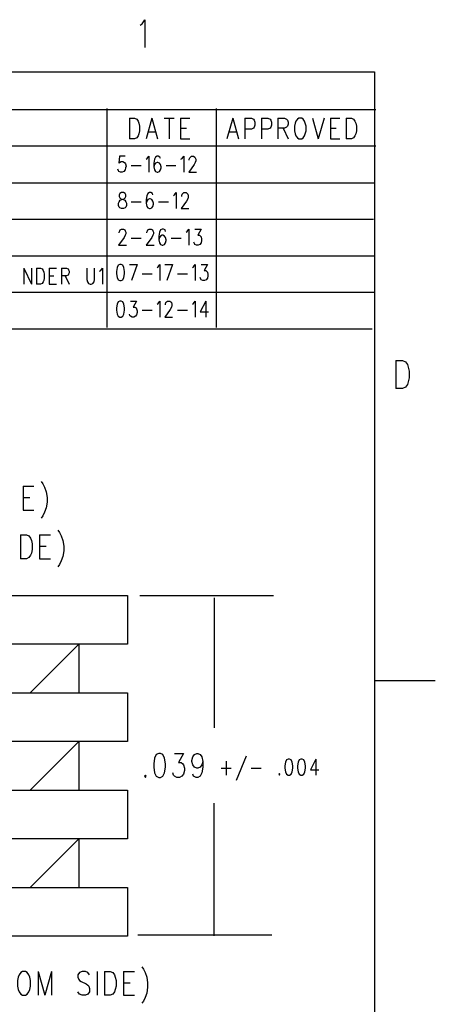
# Model space of a CAD drawing. Extents: x 0.9 to 16.1, y 0.6 to 10.4.
# Tile 31 of 31: x 14.6 to 16.1, y 6.8 to 10.4. Entities that reach past the tile are written whole.
import ezdxf

# ---------------------------------------------------------------- set-up
doc = ezdxf.new("R2010")
doc.units = 0
doc.layers.add('pho', color=1, linetype='CONTINUOUS')

msp = doc.modelspace()

# ---------------------------------------------------------------- linework, layer by layer
at = {"layer": 'pho', "color": 1}
for points in [[(15.04037, 10.36996), (15.05107, 10.38466), (15.05107, 10.28171)], [(15.03324, 10.36505), (15.04037, 10.36996)], [(1.10388, 10.19206), (15.89612, 10.19206)], [(12.13979, 10.18757), (12.13979, 9.64967), (15.27754, 9.64967)], [(15.89612, 10.19206), (15.89612, 0.77881)], [(15.9015, 10.0531), (12.13979, 10.0531)], [(12.13979, 10.0531), (12.13979, 9.5152), (15.89702, 9.5152)], [(14.90997, 10.05758), (14.90997, 9.65416)], [(15.3134, 10.05758), (15.3134, 9.65416)], [(14.99425, 10.022), (14.99425, 9.94552)], [(14.99425, 10.022), (15.01279, 10.022), (15.02073, 10.01836), (15.02603, 10.01108), (15.02868, 10.00379), (15.03133, 9.99287), (15.03133, 9.97466), (15.02868, 9.96373), (15.02603, 9.95645), (15.02073, 9.94916), (15.01279, 9.94552), (14.99425, 9.94552)], [(15.07636, 10.022), (15.05517, 9.94552)], [(15.07636, 10.022), (15.09755, 9.94552)], [(15.12139, 10.022), (15.15847, 10.022)], [(15.13993, 10.022), (15.13993, 9.94552)], [(15.18231, 10.022), (15.18231, 9.94552)], [(15.18231, 10.022), (15.21674, 10.022)], [(15.37404, 10.022), (15.35285, 9.94552)], [(15.37404, 10.022), (15.39523, 9.94552)], [(15.41906, 10.022), (15.41906, 9.94552)], [(15.41906, 10.022), (15.4429, 10.022), (15.45085, 10.01836), (15.4535, 10.01472), (15.45615, 10.00743), (15.45615, 9.99651), (15.4535, 9.98922), (15.45085, 9.98558), (15.4429, 9.98194), (15.41906, 9.98194)], [(15.47999, 10.022), (15.47999, 9.94552)], [(15.47999, 10.022), (15.50382, 10.022), (15.51177, 10.01836), (15.51442, 10.01472), (15.51707, 10.00743), (15.51707, 9.99651), (15.51442, 9.98922), (15.51177, 9.98558), (15.50382, 9.98194), (15.47999, 9.98194)], [(15.54091, 10.022), (15.54091, 9.94552)], [(15.54091, 10.022), (15.56475, 10.022), (15.57269, 10.01836), (15.57534, 10.01472), (15.57799, 10.00743), (15.57799, 10.00015), (15.57534, 9.99287), (15.57269, 9.98922), (15.56475, 9.98558), (15.54091, 9.98558)], [(15.61772, 10.022), (15.61242, 10.01836), (15.60713, 10.01108), (15.60448, 10.00379), (15.60183, 9.99287), (15.60183, 9.97466), (15.60448, 9.96373), (15.60713, 9.95645), (15.61242, 9.94916), (15.61772, 9.94552), (15.62832, 9.94552), (15.63361, 9.94916), (15.63891, 9.95645), (15.64156, 9.96373), (15.64421, 9.97466), (15.64421, 9.99287), (15.64156, 10.00379), (15.63891, 10.01108), (15.63361, 10.01836), (15.62832, 10.022), (15.61772, 10.022)], [(15.66805, 10.022), (15.68924, 9.94552)], [(15.71043, 10.022), (15.68924, 9.94552)], [(15.73427, 10.022), (15.73427, 9.94552)], [(15.73427, 10.022), (15.7687, 10.022)], [(15.79254, 10.022), (15.79254, 9.94552)], [(15.79254, 10.022), (15.81108, 10.022), (15.81903, 10.01836), (15.82432, 10.01108), (15.82697, 10.00379), (15.82962, 9.99287), (15.82962, 9.97466), (15.82697, 9.96373), (15.82432, 9.95645), (15.81903, 9.94916), (15.81108, 9.94552), (15.79254, 9.94552)], [(15.18231, 9.98558), (15.2035, 9.98558)], [(15.55945, 9.98558), (15.57799, 9.94552)], [(15.73427, 9.98558), (15.75546, 9.98558)], [(15.06311, 9.97101), (15.0896, 9.97101)], [(15.18231, 9.94552), (15.21674, 9.94552)], [(15.36079, 9.97101), (15.38728, 9.97101)], [(15.73427, 9.94552), (15.7687, 9.94552)], [(15.9015, 9.91862), (12.13979, 9.91862)], [(12.13979, 9.91862), (12.13979, 9.38072), (15.88806, 9.38072)], [(12.13979, 9.91862), (12.13979, 9.38072), (15.89702, 9.38072)], [(14.90997, 9.92311), (14.90997, 9.51968)], [(14.90997, 9.92311), (14.90997, 9.51968)], [(15.3134, 9.92311), (15.3134, 9.51968)], [(14.9777, 9.88153), (14.95733, 9.88153), (14.95529, 9.85632), (14.95733, 9.85912), (14.96344, 9.86192), (14.96955, 9.86192), (14.97566, 9.85912), (14.97974, 9.85352), (14.98178, 9.84511), (14.97974, 9.83951), (14.9777, 9.8311), (14.97363, 9.8255), (14.96751, 9.8227), (14.9614, 9.8227), (14.95529, 9.8255), (14.95325, 9.8283), (14.95121, 9.83391)], [(15.05513, 9.87033), (15.0592, 9.87313), (15.06531, 9.88153), (15.06531, 9.8227)], [(15.1081, 9.87313), (15.10606, 9.87873), (15.09995, 9.88153), (15.09588, 9.88153), (15.08976, 9.87873), (15.08569, 9.87033), (15.08365, 9.85632), (15.08365, 9.84231), (15.08569, 9.8311), (15.08976, 9.8255), (15.09588, 9.8227), (15.09791, 9.8227), (15.10403, 9.8255), (15.1081, 9.8311), (15.11014, 9.83951), (15.11014, 9.84231), (15.1081, 9.85071), (15.10403, 9.85632), (15.09791, 9.85912), (15.09588, 9.85912), (15.08976, 9.85632), (15.08569, 9.85071), (15.08365, 9.84231)], [(15.18349, 9.87033), (15.18756, 9.87313), (15.19368, 9.88153), (15.19368, 9.8227)], [(15.21405, 9.86752), (15.21405, 9.87033), (15.21609, 9.87593), (15.21813, 9.87873), (15.2222, 9.88153), (15.23035, 9.88153), (15.23443, 9.87873), (15.23646, 9.87593), (15.2385, 9.87033), (15.2385, 9.86472), (15.23646, 9.85912), (15.23239, 9.85071), (15.21201, 9.8227), (15.24054, 9.8227)], [(15.00011, 9.84791), (15.03679, 9.84791)], [(15.12848, 9.84791), (15.16515, 9.84791)], [(12.13979, 9.78415), (15.89702, 9.78415)], [(12.13979, 9.78415), (12.13979, 9.24625), (15.88806, 9.24625)], [(14.90997, 9.78863), (14.90997, 9.38521)], [(15.3134, 9.78863), (15.3134, 9.38521)], [(14.96409, 9.7475), (14.95798, 9.7447), (14.95594, 9.7391), (14.95594, 9.7335), (14.95798, 9.72789), (14.96205, 9.72509), (14.9702, 9.72229), (14.97632, 9.71949), (14.98039, 9.71389), (14.98243, 9.70828), (14.98243, 9.69988), (14.98039, 9.69428), (14.97835, 9.69147), (14.97224, 9.68867), (14.96409, 9.68867), (14.95798, 9.69147), (14.95594, 9.69428), (14.9539, 9.69988), (14.9539, 9.70828), (14.95594, 9.71389), (14.96002, 9.71949), (14.96613, 9.72229), (14.97428, 9.72509), (14.97835, 9.72789), (14.98039, 9.7335), (14.98039, 9.7391), (14.97835, 9.7447), (14.97224, 9.7475), (14.96409, 9.7475)], [(15.08023, 9.7391), (15.07819, 9.7447), (15.07208, 9.7475), (15.068, 9.7475), (15.06189, 9.7447), (15.05782, 9.7363), (15.05578, 9.72229), (15.05578, 9.70828), (15.05782, 9.69708), (15.06189, 9.69147), (15.068, 9.68867), (15.07004, 9.68867), (15.07615, 9.69147), (15.08023, 9.69708), (15.08227, 9.70548), (15.08227, 9.70828), (15.08023, 9.71669), (15.07615, 9.72229), (15.07004, 9.72509), (15.068, 9.72509), (15.06189, 9.72229), (15.05782, 9.71669), (15.05578, 9.70828)], [(15.15562, 9.7363), (15.15969, 9.7391), (15.1658, 9.7475), (15.1658, 9.68867)], [(15.18618, 9.7335), (15.18618, 9.7363), (15.18822, 9.7419), (15.19025, 9.7447), (15.19433, 9.7475), (15.20248, 9.7475), (15.20655, 9.7447), (15.20859, 9.7419), (15.21063, 9.7363), (15.21063, 9.7307), (15.20859, 9.72509), (15.20452, 9.71669), (15.18414, 9.68867), (15.21267, 9.68867)], [(15.00077, 9.71389), (15.03744, 9.71389)], [(15.1006, 9.71389), (15.13728, 9.71389)], [(12.13979, 9.64967), (15.89254, 9.64967)], [(14.90997, 9.65416), (14.90997, 9.25073)], [(15.3134, 9.65416), (15.3134, 9.25073)], [(14.95594, 9.59902), (14.95594, 9.60182), (14.95798, 9.60743), (14.96002, 9.61023), (14.96409, 9.61303), (14.97224, 9.61303), (14.97632, 9.61023), (14.97835, 9.60743), (14.98039, 9.60182), (14.98039, 9.59622), (14.97835, 9.59062), (14.97428, 9.58221), (14.9539, 9.5542), (14.98243, 9.5542)], [(15.05782, 9.59902), (15.05782, 9.60182), (15.05985, 9.60743), (15.06189, 9.61023), (15.06597, 9.61303), (15.07412, 9.61303), (15.07819, 9.61023), (15.08023, 9.60743), (15.08227, 9.60182), (15.08227, 9.59622), (15.08023, 9.59062), (15.07615, 9.58221), (15.05578, 9.5542), (15.0843, 9.5542)], [(15.12709, 9.60463), (15.12505, 9.61023), (15.11894, 9.61303), (15.11487, 9.61303), (15.10875, 9.61023), (15.10468, 9.60182), (15.10264, 9.58782), (15.10264, 9.57381), (15.10468, 9.5626), (15.10875, 9.557), (15.11487, 9.5542), (15.1169, 9.5542), (15.12302, 9.557), (15.12709, 9.5626), (15.12913, 9.57101), (15.12913, 9.57381), (15.12709, 9.58221), (15.12302, 9.58782), (15.1169, 9.59062), (15.11487, 9.59062), (15.10875, 9.58782), (15.10468, 9.58221), (15.10264, 9.57381)], [(15.20248, 9.60182), (15.20655, 9.60463), (15.21267, 9.61303), (15.21267, 9.5542)], [(15.23508, 9.61303), (15.25749, 9.61303), (15.24527, 9.59062), (15.25138, 9.59062), (15.25545, 9.58782), (15.25749, 9.58501), (15.25953, 9.57661), (15.25953, 9.57101), (15.25749, 9.5626), (15.25342, 9.557), (15.2473, 9.5542), (15.24119, 9.5542), (15.23508, 9.557), (15.23304, 9.5598), (15.231, 9.5654)], [(15.00077, 9.57941), (15.03744, 9.57941)], [(15.14747, 9.57941), (15.18414, 9.57941)], [(12.13979, 9.5152), (15.27754, 9.5152)], [(14.60484, 9.46914), (14.60484, 9.41031)], [(14.60484, 9.46914), (14.63336, 9.41031)], [(14.63336, 9.46914), (14.63336, 9.41031)], [(14.6517, 9.46914), (14.6517, 9.41031)], [(14.6517, 9.46914), (14.66596, 9.46914), (14.67208, 9.46634), (14.67615, 9.46074), (14.67819, 9.45513), (14.68023, 9.44673), (14.68023, 9.43272), (14.67819, 9.42432), (14.67615, 9.41871), (14.67208, 9.41311), (14.66596, 9.41031), (14.6517, 9.41031)], [(14.69856, 9.46914), (14.69856, 9.41031)], [(14.69856, 9.46914), (14.72505, 9.46914)], [(14.74339, 9.46914), (14.74339, 9.41031)], [(14.74339, 9.46914), (14.76173, 9.46914), (14.76784, 9.46634), (14.76988, 9.46354), (14.77191, 9.45794), (14.77191, 9.45233), (14.76988, 9.44673), (14.76784, 9.44393), (14.76173, 9.44113), (14.74339, 9.44113)], [(14.83711, 9.46914), (14.83711, 9.42712), (14.83915, 9.41871), (14.84323, 9.41311), (14.84934, 9.41031), (14.85341, 9.41031), (14.85953, 9.41311), (14.8636, 9.41871), (14.86564, 9.42712), (14.86564, 9.46914)], [(14.88398, 9.45794), (14.88805, 9.46074), (14.89416, 9.46914), (14.89416, 9.41031)], [(14.95896, 9.48259), (14.95284, 9.47979), (14.94877, 9.47138), (14.94673, 9.45738), (14.94673, 9.44897), (14.94877, 9.43496), (14.95284, 9.42656), (14.95896, 9.42376), (14.96303, 9.42376), (14.96914, 9.42656), (14.97322, 9.43496), (14.97526, 9.44897), (14.97526, 9.45738), (14.97322, 9.47138), (14.96914, 9.47979), (14.96303, 9.48259), (14.95896, 9.48259)], [(14.99359, 9.48259), (15.02212, 9.48259)], [(15.02212, 9.48259), (15.00174, 9.42376)], [(15.09547, 9.47138), (15.09954, 9.47418), (15.10566, 9.48259), (15.10566, 9.42376)], [(15.12399, 9.48259), (15.15252, 9.48259)], [(15.15252, 9.48259), (15.13214, 9.42376)], [(15.22587, 9.47138), (15.22994, 9.47418), (15.23606, 9.48259), (15.23606, 9.42376)], [(15.25847, 9.48259), (15.28088, 9.48259), (15.26866, 9.46018), (15.27477, 9.46018), (15.27884, 9.45738), (15.28088, 9.45457), (15.28292, 9.44617), (15.28292, 9.44057), (15.28088, 9.43216), (15.27681, 9.42656), (15.27069, 9.42376), (15.26458, 9.42376), (15.25847, 9.42656), (15.25643, 9.42936), (15.25439, 9.43496)], [(14.69856, 9.44113), (14.71486, 9.44113)], [(14.75765, 9.44113), (14.77191, 9.41031)], [(15.04046, 9.44897), (15.07713, 9.44897)], [(15.17086, 9.44897), (15.20753, 9.44897)], [(14.69856, 9.41031), (14.72505, 9.41031)], [(14.95896, 9.34811), (14.95284, 9.34531), (14.94877, 9.33691), (14.94673, 9.3229), (14.94673, 9.3145), (14.94877, 9.30049), (14.95284, 9.29208), (14.95896, 9.28928), (14.96303, 9.28928), (14.96914, 9.29208), (14.97322, 9.30049), (14.97526, 9.3145), (14.97526, 9.3229), (14.97322, 9.33691), (14.96914, 9.34531), (14.96303, 9.34811), (14.95896, 9.34811)], [(14.99767, 9.34811), (15.02008, 9.34811), (15.00786, 9.3257), (15.01397, 9.3257), (15.01804, 9.3229), (15.02008, 9.3201), (15.02212, 9.31169), (15.02212, 9.30609), (15.02008, 9.29769), (15.01601, 9.29208), (15.00989, 9.28928), (15.00378, 9.28928), (14.99767, 9.29208), (14.99563, 9.29488), (14.99359, 9.30049)], [(15.09547, 9.33691), (15.09954, 9.33971), (15.10566, 9.34811), (15.10566, 9.28928)], [(15.12603, 9.33411), (15.12603, 9.33691), (15.12807, 9.34251), (15.13011, 9.34531), (15.13418, 9.34811), (15.14233, 9.34811), (15.14641, 9.34531), (15.14844, 9.34251), (15.15048, 9.33691), (15.15048, 9.3313), (15.14844, 9.3257), (15.14437, 9.3173), (15.12399, 9.28928), (15.15252, 9.28928)], [(15.22587, 9.33691), (15.22994, 9.33971), (15.23606, 9.34811), (15.23606, 9.28928)], [(15.27477, 9.34811), (15.25439, 9.30889), (15.28496, 9.30889)], [(15.27477, 9.34811), (15.27477, 9.28928)], [(15.04046, 9.3145), (15.07713, 9.3145)], [(15.17086, 9.3145), (15.20753, 9.3145)], [(15.97457, 9.12956), (15.97457, 9.02661)], [(15.97457, 9.12956), (15.99953, 9.12956), (16.01022, 9.12466)], [(16.01022, 9.12466), (16.01736, 9.11486), (16.02092, 9.10505), (16.02449, 9.09034), (16.02449, 9.06583), (16.02092, 9.05112), (16.01736, 9.04132), (16.01022, 9.03151)], [(16.01022, 9.03151), (15.99953, 9.02661), (15.97457, 9.02661)], [(14.66922, 8.68342), (14.67534, 8.67501), (14.68145, 8.6624), (14.68756, 8.64559), (14.69062, 8.62458), (14.69062, 8.60777), (14.68756, 8.58676), (14.68145, 8.56995), (14.67534, 8.55735), (14.66922, 8.54894)], [(14.60199, 8.66661), (14.60199, 8.57836)], [(14.60199, 8.66661), (14.64172, 8.66661)], [(14.60199, 8.62458), (14.62644, 8.62458)], [(14.60199, 8.57836), (14.64172, 8.57836)], [(14.73035, 8.50412), (14.73646, 8.49571), (14.74257, 8.4831), (14.74869, 8.46629), (14.75174, 8.44528), (14.75174, 8.42847), (14.74869, 8.40746), (14.74257, 8.39065), (14.73646, 8.37805), (14.73035, 8.36964)], [(14.59282, 8.48731), (14.59282, 8.39906)], [(14.59282, 8.48731), (14.61421, 8.48731), (14.62338, 8.4831), (14.62949, 8.4747), (14.63255, 8.46629), (14.63561, 8.45369), (14.63561, 8.43268), (14.63255, 8.42007), (14.62949, 8.41166), (14.62338, 8.40326), (14.61421, 8.39906), (14.59282, 8.39906)], [(14.66311, 8.48731), (14.66311, 8.39906)], [(14.66311, 8.48731), (14.70284, 8.48731)], [(14.66311, 8.44528), (14.68756, 8.44528)], [(14.66311, 8.39906), (14.70284, 8.39906)], [(11.84932, 8.26369), (14.98707, 8.26369), (14.98707, 8.08439), (11.84932, 8.08439), (11.84932, 8.26369)], [(15.0319, 8.26369), (15.52497, 8.26369)], [(15.30612, 8.25472), (15.30612, 7.77599)], [(14.80777, 8.08439), (14.62847, 7.90509)], [(14.80777, 8.08439), (14.80777, 7.90509)], [(15.89612, 7.95081), (16.12025, 7.95081)], [(11.84932, 7.90509), (14.98707, 7.90509), (14.98707, 7.72579), (11.84932, 7.72579), (11.84932, 7.90509)], [(14.80777, 7.72579), (14.62847, 7.54649)], [(14.80777, 7.72579), (14.80777, 7.54649)], [(15.10168, 7.68153), (15.09251, 7.67733), (15.0864, 7.66472), (15.08334, 7.64371), (15.08334, 7.6311), (15.0864, 7.61009), (15.09251, 7.59748), (15.10168, 7.59328), (15.10779, 7.59328), (15.11696, 7.59748), (15.12307, 7.61009), (15.12613, 7.6311), (15.12613, 7.64371), (15.12307, 7.66472), (15.11696, 7.67733), (15.10779, 7.68153), (15.10168, 7.68153)], [(15.15975, 7.68153), (15.19337, 7.68153), (15.17503, 7.64791), (15.1842, 7.64791), (15.19031, 7.64371), (15.19337, 7.63951), (15.19642, 7.6269), (15.19642, 7.61849), (15.19337, 7.60589), (15.18725, 7.59748), (15.17809, 7.59328), (15.16892, 7.59328), (15.15975, 7.59748), (15.15669, 7.60168), (15.15364, 7.61009)], [(15.22393, 7.65631), (15.22699, 7.66892), (15.2331, 7.67733), (15.24227, 7.68153), (15.24532, 7.68153), (15.25449, 7.67733), (15.2606, 7.66892), (15.26366, 7.65211), (15.26366, 7.6311), (15.2606, 7.61009), (15.25449, 7.59748), (15.24532, 7.59328), (15.23921, 7.59328), (15.23004, 7.59748), (15.22699, 7.60589)], [(15.26366, 7.65211), (15.2606, 7.63951), (15.25449, 7.6311), (15.24532, 7.6269), (15.24227, 7.6269), (15.2331, 7.6311), (15.22699, 7.63951), (15.22393, 7.65211), (15.22393, 7.65631)], [(15.42381, 7.67228), (15.38713, 7.58263)], [(15.57866, 7.66108), (15.57255, 7.65828), (15.56847, 7.64987), (15.56643, 7.63586), (15.56643, 7.62746), (15.56847, 7.61345), (15.57255, 7.60505), (15.57866, 7.60224), (15.58273, 7.60224), (15.58885, 7.60505), (15.59292, 7.61345), (15.59496, 7.62746), (15.59496, 7.63586), (15.59292, 7.64987), (15.58885, 7.65828), (15.58273, 7.66108), (15.57866, 7.66108)], [(15.62552, 7.66108), (15.61941, 7.65828), (15.61533, 7.64987), (15.6133, 7.63586), (15.6133, 7.62746), (15.61533, 7.61345), (15.61941, 7.60505), (15.62552, 7.60224), (15.6296, 7.60224), (15.63571, 7.60505), (15.63978, 7.61345), (15.64182, 7.62746), (15.64182, 7.63586), (15.63978, 7.64987), (15.63571, 7.65828), (15.6296, 7.66108), (15.62552, 7.66108)], [(15.68053, 7.66108), (15.66016, 7.62186), (15.69072, 7.62186)], [(15.68053, 7.66108), (15.68053, 7.60224)], [(15.33212, 7.62746), (15.3688, 7.62746)], [(15.35046, 7.65267), (15.35046, 7.60224)], [(15.44215, 7.62746), (15.47882, 7.62746)], [(15.05278, 7.60168), (15.04972, 7.59748), (15.05278, 7.59328), (15.05584, 7.59748), (15.05278, 7.60168)], [(15.54606, 7.60785), (15.54402, 7.60505), (15.54606, 7.60224), (15.5481, 7.60505), (15.54606, 7.60785)], [(11.84932, 7.54649), (14.98707, 7.54649), (14.98707, 7.36719), (11.84932, 7.36719), (11.84932, 7.54649)], [(15.30612, 7.00948), (15.30612, 7.49807)], [(14.80777, 7.36719), (14.62847, 7.18789)], [(14.80777, 7.36719), (14.80777, 7.18789)], [(11.84932, 7.18789), (14.98707, 7.18789), (14.98707, 7.00859), (11.84932, 7.00859), (11.84932, 7.18789)], [(15.02473, 7.01307), (15.5178, 7.01307)], [(15.03952, 6.89579), (15.04563, 6.88739), (15.05174, 6.87478), (15.05786, 6.85797), (15.06091, 6.83696), (15.06091, 6.82015), (15.05786, 6.79914), (15.05174, 6.78233), (15.04563, 6.76972), (15.03952, 6.76132)], [(14.59942, 6.87899), (14.59331, 6.87478), (14.58719, 6.86638), (14.58414, 6.85797), (14.58108, 6.84537), (14.58108, 6.82435), (14.58414, 6.81175), (14.58719, 6.80334), (14.59331, 6.79494), (14.59942, 6.79074), (14.61164, 6.79074), (14.61776, 6.79494), (14.62387, 6.80334), (14.62693, 6.81175), (14.62998, 6.82435), (14.62998, 6.84537), (14.62693, 6.85797), (14.62387, 6.86638), (14.61776, 6.87478), (14.61164, 6.87899), (14.59942, 6.87899)], [(14.65749, 6.87899), (14.65749, 6.79074)], [(14.65749, 6.87899), (14.68194, 6.79074)], [(14.70639, 6.87899), (14.68194, 6.79074)], [(14.70639, 6.87899), (14.70639, 6.79074)], [(14.84698, 6.86638), (14.84086, 6.87478), (14.83169, 6.87899), (14.81947, 6.87899), (14.8103, 6.87478), (14.80419, 6.86638), (14.80419, 6.85797), (14.80724, 6.84957), (14.8103, 6.84537), (14.81641, 6.84116), (14.83475, 6.83276), (14.84086, 6.82856), (14.84392, 6.82435), (14.84698, 6.81595), (14.84698, 6.80334), (14.84086, 6.79494), (14.83169, 6.79074), (14.81947, 6.79074), (14.8103, 6.79494), (14.80419, 6.80334)], [(14.87448, 6.87899), (14.87448, 6.79074)], [(14.90199, 6.87899), (14.90199, 6.79074)], [(14.90199, 6.87899), (14.92338, 6.87899), (14.93255, 6.87478), (14.93866, 6.86638), (14.94172, 6.85797), (14.94478, 6.84537), (14.94478, 6.82435), (14.94172, 6.81175), (14.93866, 6.80334), (14.93255, 6.79494), (14.92338, 6.79074), (14.90199, 6.79074)], [(14.97228, 6.87899), (14.97228, 6.79074)], [(14.97228, 6.87899), (15.01201, 6.87899)], [(14.97228, 6.83696), (14.99673, 6.83696)], [(14.97228, 6.79074), (15.01201, 6.79074)]]:
    msp.add_lwpolyline(points, dxfattribs=at)

doc.saveas('drawing.dxf')
